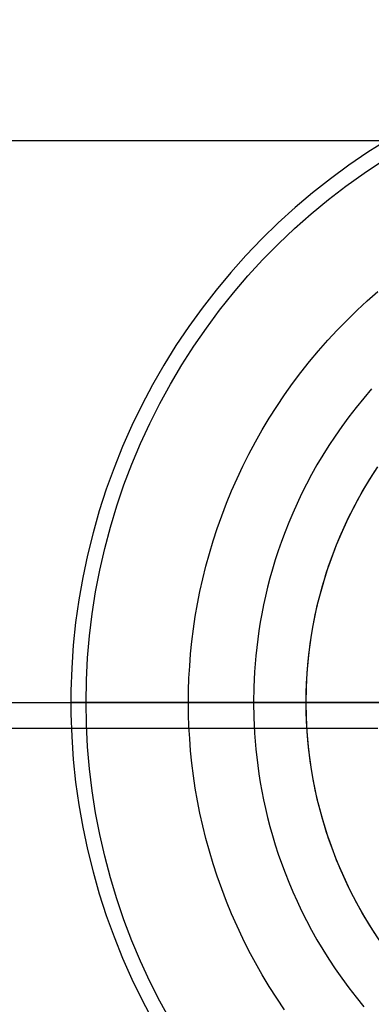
# Model space of a CAD drawing. Header units: millimetres. Extents: x -356 to 356, y -410 to 410.
# Tile 65 of 126: x 15.23 to 16.73, y -1.28 to 2.9. Entities that reach past the tile are written whole.
import ezdxf

# ---------------------------------------------------------------- set-up
doc = ezdxf.new("R2010")
doc.units = ezdxf.units.MM
doc.header["$MEASUREMENT"] = 0
doc.layers.add('1', color=7, linetype='Continuous')

msp = doc.modelspace()

# ---------------------------------------------------------------- linework, layer by layer
at = {"layer": '1', "color": 252, "extrusion": (-0.000237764, 0, 1)}
for points in [[(27.5022, 0), (27.4858, 0.9501), (27.4366, 1.899), (27.3547, 2.8457), (27.2401, 3.789), (27.0931, 4.7278), (26.9138, 5.6609), (26.7023, 6.5874), (26.459, 7.5059), (26.1842, 8.4155), (25.8781, 9.3151), (25.5411, 10.2036), (25.1737, 11.0799), (24.7763, 11.943), (24.3493, 12.7919), (23.8932, 13.6255), (23.4087, 14.4429), (22.8962, 15.2431), (22.3564, 16.0251), (21.7899, 16.788), (21.1975, 17.5309), (20.5797, 18.253), (19.9374, 18.9532), (19.2714, 19.6309), (18.5823, 20.2852), (17.871, 20.9153), (17.1384, 21.5205), (16.3854, 22.1001), (15.6128, 22.6533), (14.8216, 23.1795), (14.0127, 23.6781), (13.1871, 24.1484), (12.3457, 24.59), (11.4895, 25.0023), (10.6197, 25.3848), (9.7372, 25.7371), (8.843, 26.0586), (7.9383, 26.3491), (7.0241, 26.6083), (6.1015, 26.8357), (5.1715, 27.0311), (4.2354, 27.1943), (3.2943, 27.3251), (2.3491, 27.4233), (1.4012, 27.4889), (0.4515, 27.5217), (-0.4987, 27.5217), (-1.4484, 27.4889), (-2.3963, 27.4233), (-3.3415, 27.3251), (-4.2827, 27.1943), (-5.2188, 27.0311), (-6.1487, 26.8357), (-7.0713, 26.6083), (-7.9855, 26.3491), (-8.8902, 26.0586), (-9.7844, 25.7371), (-10.6669, 25.3848), (-11.5368, 25.0023), (-12.3929, 24.59), (-13.2343, 24.1484), (-14.0599, 23.6781), (-14.8688, 23.1795), (-15.66, 22.6533), (-16.4326, 22.1001), (-17.1857, 21.5205), (-17.9182, 20.9153), (-18.6295, 20.2852), (-19.3186, 19.6309), (-19.9847, 18.9532), (-20.6269, 18.253), (-21.2447, 17.5309), (-21.8372, 16.788), (-22.4036, 16.0251), (-22.9434, 15.2431), (-23.4559, 14.4429), (-23.9404, 13.6255), (-24.3965, 12.7919), (-24.8235, 11.943), (-25.2209, 11.0799), (-25.5883, 10.2036), (-25.9253, 9.3151), (-26.2314, 8.4155), (-26.5062, 7.5059), (-26.7495, 6.5874), (-26.961, 5.6609), (-27.1403, 4.7278), (-27.2874, 3.789), (-27.4019, 2.8457), (-27.4838, 1.899), (-27.533, 0.9501), (-27.5494, 0)], [(-27.5494, 0), (-27.533, -0.9501), (-27.4838, -1.899), (-27.4019, -2.8457), (-27.2874, -3.789), (-27.1403, -4.7278), (-26.961, -5.6609), (-26.7495, -6.5874), (-26.5062, -7.5059), (-26.2314, -8.4155), (-25.9253, -9.3151), (-25.5883, -10.2036), (-25.2209, -11.0799), (-24.8235, -11.943), (-24.3965, -12.7919), (-23.9404, -13.6255), (-23.4559, -14.4429), (-22.9434, -15.2431), (-22.4036, -16.0251), (-21.8372, -16.788), (-21.2447, -17.5309), (-20.6269, -18.253), (-19.9847, -18.9532), (-19.3186, -19.6309), (-18.6295, -20.2852), (-17.9182, -20.9153), (-17.1857, -21.5205), (-16.4326, -22.1001), (-15.66, -22.6533), (-14.8688, -23.1795), (-14.0599, -23.6781), (-13.2343, -24.1484), (-12.3929, -24.59), (-11.5368, -25.0023), (-10.6669, -25.3848), (-9.7844, -25.7371), (-8.8902, -26.0586), (-7.9855, -26.3491), (-7.0713, -26.6083), (-6.1487, -26.8357), (-5.2188, -27.0311), (-4.2827, -27.1943), (-3.3415, -27.3251), (-2.3963, -27.4233), (-1.4484, -27.4889), (-0.4987, -27.5217), (0.4515, -27.5217), (1.4012, -27.4889), (2.3491, -27.4233), (3.2943, -27.3251), (4.2354, -27.1943), (5.1715, -27.0311), (6.1015, -26.8357), (7.0241, -26.6083), (7.9383, -26.3491), (8.843, -26.0586), (9.7372, -25.7371), (10.6197, -25.3848), (11.4895, -25.0023), (12.3457, -24.59), (13.1871, -24.1484), (14.0127, -23.6781), (14.8216, -23.1795), (15.6128, -22.6533), (16.3854, -22.1001), (17.1384, -21.5205), (17.871, -20.9153), (18.5823, -20.2852), (19.2714, -19.6309), (19.9374, -18.9532), (20.5797, -18.253), (21.1975, -17.5309), (21.7899, -16.788), (22.3564, -16.0251), (22.8962, -15.2431), (23.4087, -14.4429), (23.8932, -13.6255), (24.3493, -12.7919), (24.7763, -11.943), (25.1737, -11.0799), (25.5411, -10.2036), (25.8781, -9.3151), (26.1842, -8.4155), (26.459, -7.5059), (26.7023, -6.5874), (26.9138, -5.6609), (27.0931, -4.7278), (27.2401, -3.789), (27.3547, -2.8457), (27.4366, -1.899), (27.4858, -0.9501), (27.5022, 0)]]:
    msp.add_lwpolyline(points, dxfattribs=at)
at = {"layer": '1', "color": 252, "extrusion": (-8.22423e-05, 0, 1)}
for points in [[(26.5177, 0), (26.5019, 0.9156), (26.4545, 1.8301), (26.3756, 2.7424), (26.2652, 3.6514), (26.1235, 4.5561), (25.9507, 5.4553), (25.7469, 6.3481), (25.5125, 7.2332), (25.2476, 8.1098), (24.9526, 8.9767), (24.6279, 9.8329), (24.2739, 10.6774), (23.8908, 11.5092), (23.4794, 12.3272), (23.0399, 13.1306), (22.5729, 13.9183), (22.0791, 14.6894), (21.5589, 15.443), (21.013, 16.1782), (20.4421, 16.8941), (19.8468, 17.5899), (19.2278, 18.2648), (18.5859, 18.9178), (17.9218, 19.5483), (17.2364, 20.1556), (16.5305, 20.7388), (15.8048, 21.2973), (15.0603, 21.8304), (14.2978, 22.3375), (13.5183, 22.818), (12.7226, 23.2712), (11.9118, 23.6968), (11.0868, 24.0941), (10.2485, 24.4627), (9.398, 24.8021), (8.5364, 25.112), (7.6645, 25.392), (6.7835, 25.6417), (5.8944, 25.8608), (4.9983, 26.0492), (4.0962, 26.2064), (3.1892, 26.3325), (2.2784, 26.4272), (1.3649, 26.4903), (0.4497, 26.5219), (-0.466, 26.5219), (-1.3812, 26.4903), (-2.2947, 26.4272), (-3.2055, 26.3325), (-4.1125, 26.2064), (-5.0146, 26.0492), (-5.9107, 25.8608), (-6.7998, 25.6417), (-7.6808, 25.392), (-8.5527, 25.112), (-9.4144, 24.8021), (-10.2648, 24.4627), (-11.1031, 24.0941), (-11.9281, 23.6968), (-12.7389, 23.2712), (-13.5346, 22.818), (-14.3141, 22.3375), (-15.0766, 21.8304), (-15.8211, 21.2973), (-16.5468, 20.7388), (-17.2528, 20.1556), (-17.9382, 19.5483), (-18.6022, 18.9178), (-19.2441, 18.2648), (-19.8631, 17.5899), (-20.4584, 16.8941), (-21.0293, 16.1782), (-21.5752, 15.443), (-22.0954, 14.6894), (-22.5892, 13.9183), (-23.0562, 13.1306), (-23.4957, 12.3272), (-23.9072, 11.5092), (-24.2902, 10.6774), (-24.6443, 9.8329), (-24.969, 8.9767), (-25.2639, 8.1098), (-25.5288, 7.2332), (-25.7633, 6.3481), (-25.967, 5.4553), (-26.1399, 4.5561), (-26.2815, 3.6514), (-26.3919, 2.7424), (-26.4709, 1.8301), (-26.5183, 0.9156), (-26.5341, 0)], [(-26.5341, 0), (-26.5183, -0.9156), (-26.4709, -1.8301), (-26.3919, -2.7424), (-26.2815, -3.6514), (-26.1399, -4.5561), (-25.967, -5.4553), (-25.7633, -6.3481), (-25.5288, -7.2332), (-25.2639, -8.1098), (-24.969, -8.9767), (-24.6443, -9.8329), (-24.2902, -10.6774), (-23.9072, -11.5092), (-23.4957, -12.3272), (-23.0562, -13.1306), (-22.5892, -13.9183), (-22.0954, -14.6894), (-21.5752, -15.443), (-21.0293, -16.1782), (-20.4584, -16.8941), (-19.8631, -17.5899), (-19.2441, -18.2648), (-18.6022, -18.9178), (-17.9382, -19.5483), (-17.2528, -20.1556), (-16.5468, -20.7388), (-15.8211, -21.2973), (-15.0766, -21.8304), (-14.3141, -22.3375), (-13.5346, -22.818), (-12.7389, -23.2712), (-11.9281, -23.6968), (-11.1031, -24.0941), (-10.2648, -24.4627), (-9.4144, -24.8021), (-8.5527, -25.112), (-7.6808, -25.392), (-6.7998, -25.6417), (-5.9107, -25.8608), (-5.0146, -26.0492), (-4.1125, -26.2064), (-3.2055, -26.3325), (-2.2947, -26.4272), (-1.3812, -26.4903), (-0.466, -26.5219), (0.4497, -26.5219), (1.3649, -26.4903), (2.2784, -26.4272), (3.1892, -26.3325), (4.0962, -26.2064), (4.9983, -26.0492), (5.8944, -25.8608), (6.7835, -25.6417), (7.6645, -25.392), (8.5364, -25.112), (9.398, -24.8021), (10.2485, -24.4627), (11.0868, -24.0941), (11.9118, -23.6968), (12.7226, -23.2712), (13.5183, -22.818), (14.2978, -22.3375), (15.0603, -21.8304), (15.8048, -21.2973), (16.5305, -20.7388), (17.2364, -20.1556), (17.9218, -19.5483), (18.5859, -18.9178), (19.2278, -18.2648), (19.8468, -17.5899), (20.4421, -16.8941), (21.013, -16.1782), (21.5589, -15.443), (22.0791, -14.6894), (22.5729, -13.9183), (23.0399, -13.1306), (23.4794, -12.3272), (23.8908, -11.5092), (24.2739, -10.6774), (24.6279, -9.8329), (24.9526, -8.9767), (25.2476, -8.1098), (25.5125, -7.2332), (25.7469, -6.3481), (25.9507, -5.4553), (26.1235, -4.5561), (26.2652, -3.6514), (26.3756, -2.7424), (26.4545, -1.8301), (26.5019, -0.9156), (26.5177, 0)]]:
    msp.add_lwpolyline(points, dxfattribs=at)
at = {"layer": '1', "color": 252}
for points in [[(7.1089, 2.3902), (24.8855, 2.3902)], [(7.1089, 2.3902), (24.8855, 2.3902)], [(16.7943, 2.3918), (16.7121, 2.3399), (16.6318, 2.2851), (16.5535, 2.2275), (16.4772, 2.1673), (16.4031, 2.1045), (16.3311, 2.0391), (16.2615, 1.9713), (16.1943, 1.9011), (16.1296, 1.8286), (16.0674, 1.7539), (16.0078, 1.6771), (15.951, 1.5983), (15.8969, 1.5175), (15.8456, 1.4349), (15.7973, 1.3506), (15.7519, 1.2647), (15.7095, 1.1772), (15.6702, 1.0883), (15.6339, 0.9981), (15.6009, 0.9067), (15.571, 0.8143), (15.5444, 0.7208), (15.521, 0.6264), (15.5009, 0.5313), (15.4841, 0.4356), (15.4706, 0.3394), (15.4605, 0.2427), (15.4538, 0.1457), (15.4504, 0.0486), (15.4504, -0.0486), (15.4538, -0.1457), (15.4605, -0.2427), (15.4706, -0.3394), (15.4841, -0.4356), (15.5009, -0.5313), (15.521, -0.6264), (15.5444, -0.7208), (15.571, -0.8143), (15.6009, -0.9067), (15.6339, -0.9981), (15.6702, -1.0883), (15.7095, -1.1772), (15.7519, -1.2647), (15.7973, -1.3506)], [(15.5147, 0), (15.5164, 0.0944), (15.5213, 0.1887), (15.5294, 0.2828), (15.5408, 0.3765), (15.5554, 0.4698), (15.5732, 0.5625), (15.5942, 0.6546), (15.6184, 0.7459), (15.6457, 0.8363), (15.6761, 0.9256), (15.7096, 1.0139), (15.7461, 1.101), (15.7856, 1.1868), (15.8281, 1.2711), (15.8734, 1.354), (15.9215, 1.4352), (15.9724, 1.5147), (16.0261, 1.5924), (16.0824, 1.6682), (16.1412, 1.7421), (16.2026, 1.8138), (16.2665, 1.8834), (16.3327, 1.9507), (16.4011, 2.0158), (16.4718, 2.0784), (16.5446, 2.1385), (16.6194, 2.1961), (16.6962, 2.2511), (16.7748, 2.3034)], [(15.95, 0), (15.9506, 0.0511), (15.9523, 0.1025), (15.9552, 0.1544), (15.9593, 0.2067), (15.9647, 0.2592), (15.9713, 0.3121), (15.9792, 0.3652), (15.9884, 0.4185), (15.9989, 0.472), (16.0109, 0.5256), (16.0241, 0.5792), (16.0388, 0.6329), (16.0548, 0.6865), (16.0723, 0.74), (16.0912, 0.7934), (16.1115, 0.8466), (16.1332, 0.8996), (16.1564, 0.9522), (16.1809, 1.0045), (16.2069, 1.0564), (16.2344, 1.1078), (16.2632, 1.1586), (16.2934, 1.2089), (16.3249, 1.2586), (16.3578, 1.3075), (16.3921, 1.3557), (16.4276, 1.4031), (16.4644, 1.4497), (16.5024, 1.4953), (16.5417, 1.54), (16.5821, 1.5837), (16.6237, 1.6263), (16.6663, 1.6679), (16.71, 1.7083), (16.7547, 1.7476)], [(16.7284, 1.3343), (16.6945, 1.2946), (16.662, 1.2546), (16.631, 1.2143), (16.6013, 1.1737), (16.573, 1.1329), (16.5461, 1.092), (16.5205, 1.0509), (16.4962, 1.0099), (16.4732, 0.9688), (16.4514, 0.9278), (16.4309, 0.8868), (16.4115, 0.846), (16.3934, 0.8054), (16.3763, 0.7649), (16.3604, 0.7247), (16.3456, 0.6847), (16.3318, 0.6451), (16.319, 0.6057), (16.3072, 0.5667), (16.2963, 0.528), (16.2864, 0.4897), (16.2773, 0.4518), (16.2691, 0.4143), (16.2617, 0.3772), (16.2551, 0.3406), (16.2492, 0.3044), (16.2441, 0.2686), (16.236, 0.1986), (16.2304, 0.1304), (16.2272, 0.0642), (16.2262, 0), (16.2272, -0.0642), (16.2304, -0.1304), (16.236, -0.1986), (16.2441, -0.2686), (16.2492, -0.3044), (16.2551, -0.3406), (16.2617, -0.3772), (16.2691, -0.4143), (16.2773, -0.4518), (16.2864, -0.4897), (16.2963, -0.528), (16.3072, -0.5667), (16.319, -0.6057), (16.3318, -0.6451), (16.3456, -0.6847), (16.3604, -0.7247), (16.3763, -0.7649), (16.3934, -0.8054), (16.4115, -0.846), (16.4309, -0.8868), (16.4514, -0.9278), (16.4732, -0.9688), (16.4962, -1.0099), (16.5205, -1.0509), (16.5461, -1.092), (16.573, -1.1329), (16.6013, -1.1737), (16.631, -1.2143), (16.662, -1.2546), (16.6945, -1.2946)], [(16.45, 0), (16.4511, 0.0625), (16.4543, 0.1249), (16.4598, 0.1871), (16.4673, 0.2491), (16.477, 0.3109), (16.4889, 0.3722), (16.5029, 0.4331), (16.519, 0.4935), (16.5371, 0.5533), (16.5574, 0.6124), (16.5796, 0.6707), (16.6039, 0.7283), (16.6302, 0.785), (16.6584, 0.8408), (16.6886, 0.8955), (16.7206, 0.9491), (16.7544, 1.0016)], [(16.45, 0), (16.4504, 0.04), (16.4518, 0.0802), (16.4541, 0.1208), (16.4573, 0.1617), (16.4615, 0.2029), (16.4666, 0.2443), (16.4728, 0.2858), (16.4801, 0.3275), (16.4883, 0.3694), (16.4976, 0.4113), (16.508, 0.4533), (16.5195, 0.4953), (16.532, 0.5373), (16.5457, 0.5791), (16.5605, 0.6209), (16.5764, 0.6626), (16.5934, 0.704), (16.6115, 0.7452), (16.6307, 0.7861), (16.6511, 0.8267), (16.6725, 0.867), (16.6951, 0.9068), (16.7187, 0.9461), (16.7434, 0.985)], [(16.45, 0), (16.4504, 0.04), (16.4518, 0.0802), (16.4541, 0.1208), (16.4573, 0.1617), (16.4615, 0.2029), (16.4666, 0.2443), (16.4728, 0.2858), (16.4801, 0.3275), (16.4883, 0.3694), (16.4976, 0.4113), (16.508, 0.4533), (16.5195, 0.4953), (16.532, 0.5373), (16.5457, 0.5791), (16.5605, 0.6209), (16.5764, 0.6626), (16.5934, 0.704), (16.6115, 0.7452), (16.6307, 0.7861), (16.6511, 0.8267), (16.6725, 0.867), (16.6951, 0.9068), (16.7187, 0.9461), (16.7434, 0.985)], [(15.8734, -1.354), (15.8281, -1.2711), (15.7856, -1.1868), (15.7461, -1.101), (15.7096, -1.0139), (15.6761, -0.9256), (15.6457, -0.8363), (15.6184, -0.7459), (15.5942, -0.6546), (15.5732, -0.5625), (15.5554, -0.4698), (15.5408, -0.3765), (15.5294, -0.2828), (15.5213, -0.1887), (15.5164, -0.0944), (15.5147, 0)], [(16.3578, -1.3075), (16.3249, -1.2586), (16.2934, -1.2089), (16.2632, -1.1586), (16.2344, -1.1078), (16.2069, -1.0564), (16.1809, -1.0045), (16.1564, -0.9522), (16.1332, -0.8996), (16.1115, -0.8466), (16.0912, -0.7934), (16.0723, -0.74), (16.0548, -0.6865), (16.0388, -0.6329), (16.0241, -0.5792), (16.0109, -0.5256), (15.9989, -0.472), (15.9884, -0.4185), (15.9792, -0.3652), (15.9713, -0.3121), (15.9647, -0.2592), (15.9593, -0.2067), (15.9552, -0.1544), (15.9523, -0.1025), (15.9506, -0.0511), (15.95, 0)], [(16.75, 0), (15.95, 0)], [(16.7434, -0.985), (16.7187, -0.9461), (16.6951, -0.9068), (16.6725, -0.867), (16.6511, -0.8267), (16.6307, -0.7861), (16.6115, -0.7452), (16.5934, -0.704), (16.5764, -0.6626), (16.5605, -0.6209), (16.5457, -0.5791), (16.532, -0.5373), (16.5195, -0.4953), (16.508, -0.4533), (16.4976, -0.4113), (16.4883, -0.3694), (16.4801, -0.3275), (16.4728, -0.2858), (16.4666, -0.2443), (16.4615, -0.2029), (16.4573, -0.1617), (16.4541, -0.1208), (16.4518, -0.0802), (16.4504, -0.04), (16.45, 0)], [(5, 0), (26.026, 0)], [(5, 0), (26.026, 0)], [(16.7434, -0.985), (16.7187, -0.9461), (16.6951, -0.9068), (16.6725, -0.867), (16.6511, -0.8267), (16.6307, -0.7861), (16.6115, -0.7452), (16.5934, -0.704), (16.5764, -0.6626), (16.5605, -0.6209), (16.5457, -0.5791), (16.532, -0.5373), (16.5195, -0.4953), (16.508, -0.4533), (16.4976, -0.4113), (16.4883, -0.3694), (16.4801, -0.3275), (16.4728, -0.2858), (16.4666, -0.2443), (16.4615, -0.2029), (16.4573, -0.1617), (16.4541, -0.1208), (16.4518, -0.0802), (16.4504, -0.04), (16.45, 0)], [(16.9939, -1.2893), (16.9499, -1.2449), (16.9075, -1.199), (16.8667, -1.1517), (16.8275, -1.103), (16.7901, -1.053), (16.7544, -1.0016), (16.7206, -0.9491), (16.6886, -0.8955), (16.6584, -0.8408), (16.6302, -0.785), (16.6039, -0.7283), (16.5796, -0.6707), (16.5574, -0.6124), (16.5371, -0.5533), (16.519, -0.4935), (16.5029, -0.4331), (16.4889, -0.3722), (16.477, -0.3109), (16.4673, -0.2491), (16.4598, -0.1871), (16.4543, -0.1249), (16.4511, -0.0625), (16.45, 0)], [(4.5987, -0.1094), (16.754, -0.1094)], [(4.5987, -0.1094), (16.754, -0.1094)]]:
    msp.add_lwpolyline(points, dxfattribs=at)
at = {"layer": '1', "color": 252, "extrusion": (0, 1, 0)}
for points in [[(-15.45, -325.4019), (-15.4503, -325.3848), (-15.4512, -325.3676), (-15.4526, -325.3506), (-15.4547, -325.3335), (-15.4573, -325.3166), (-15.4606, -325.2997), (-15.4643, -325.283), (-15.4687, -325.2664), (-15.4736, -325.25), (-15.4791, -325.2337), (-15.4852, -325.2177), (-15.4918, -325.2019), (-15.4989, -325.1863), (-15.5066, -325.1709), (-15.5147, -325.1558)], [(-15.95, -325.9019), (-15.9329, -325.9016), (-15.9159, -325.9008), (-15.8989, -325.8993), (-15.8819, -325.8973), (-15.865, -325.8947), (-15.8483, -325.8915), (-15.8316, -325.8877), (-15.8151, -325.8834), (-15.7987, -325.8785), (-15.7826, -325.8731), (-15.7666, -325.8671), (-15.7508, -325.8605), (-15.7353, -325.8535), (-15.72, -325.8459), (-15.7049, -325.8378), (-15.6902, -325.8291), (-15.6758, -325.82), (-15.6617, -325.8104), (-15.6479, -325.8003), (-15.6345, -325.7898), (-15.6214, -325.7788), (-15.6087, -325.7673), (-15.5964, -325.7555), (-15.5846, -325.7432), (-15.5731, -325.7305), (-15.5621, -325.7175), (-15.5516, -325.704), (-15.5415, -325.6903), (-15.5319, -325.6761), (-15.5228, -325.6617), (-15.5142, -325.647), (-15.5061, -325.632), (-15.4985, -325.6167), (-15.4914, -325.6011), (-15.4849, -325.5854), (-15.4789, -325.5694), (-15.4734, -325.5532), (-15.4685, -325.5368), (-15.4642, -325.5203), (-15.4605, -325.5037), (-15.4573, -325.4869), (-15.4547, -325.47), (-15.4526, -325.4531), (-15.4512, -325.436), (-15.4503, -325.419), (-15.45, -325.4019)], [(-17.15, -323.9343), (-17.0877, -323.9495), (-17.0256, -323.9664), (-16.9636, -323.9849), (-16.9018, -324.0051), (-16.8404, -324.0269), (-16.7793, -324.0505), (-16.7186, -324.0756), (-16.6585, -324.1025), (-16.5989, -324.1309), (-16.5399, -324.161), (-16.4817, -324.1926), (-16.4241, -324.2259), (-16.3675, -324.2606), (-16.3116, -324.2969), (-16.2568, -324.3346), (-16.2029, -324.3738), (-16.1501, -324.4144), (-16.0984, -324.4563), (-16.0479, -324.4996), (-15.9986, -324.5441), (-15.9505, -324.5898), (-15.9037, -324.6366), (-15.8583, -324.6846), (-15.8142, -324.7336), (-15.7716, -324.7836), (-15.7304, -324.8345), (-15.6907, -324.8862), (-15.6524, -324.9388), (-15.6157, -324.9921), (-15.5805, -325.0461), (-15.5469, -325.1007), (-15.5147, -325.1558)]]:
    msp.add_lwpolyline(points, dxfattribs=at)
at = {"layer": '1', "color": 252, "extrusion": (1, 0, 0)}
msp.add_lwpolyline([(0, -325.9019), (0, -327.9019)], dxfattribs=at)

doc.saveas('drawing.dxf')
